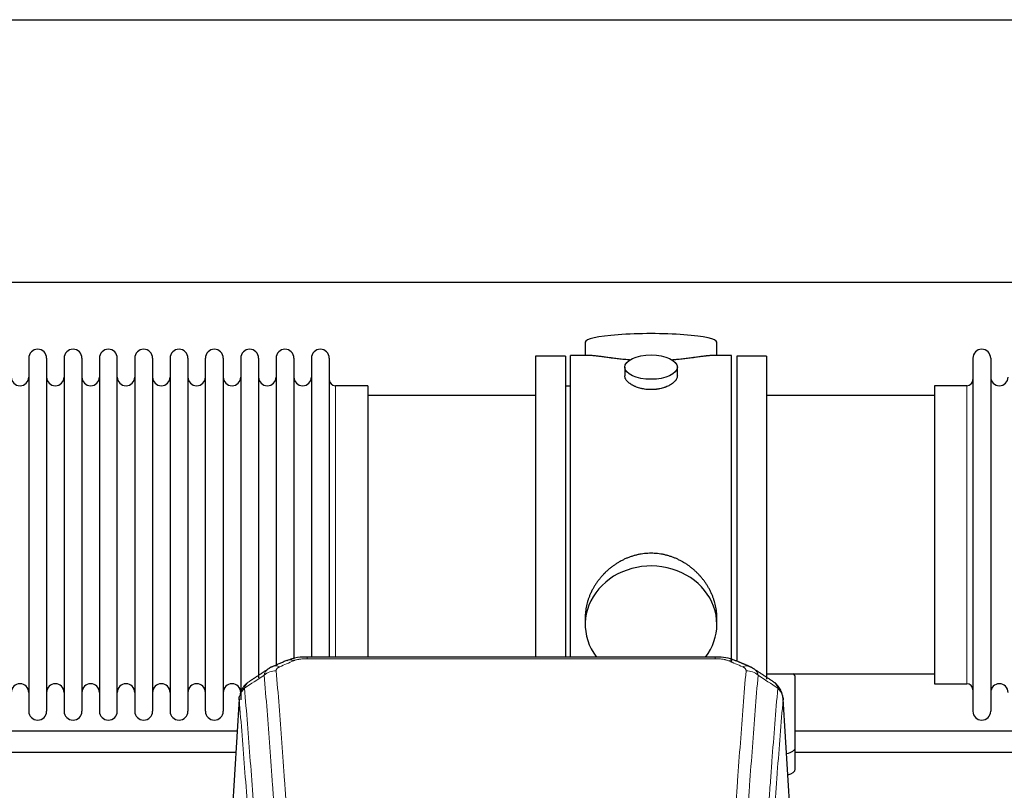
# Model space of a CAD drawing. Header units: inches. Extents: x 0 to 23760, y -13 to 16800.
# Tile 223 of 247: x 17341 to 17904, y 14773 to 15214. Entities that reach past the tile are written whole.
import ezdxf

# ---------------------------------------------------------------- set-up
doc = ezdxf.new("R2010")
doc.units = ezdxf.units.IN
doc.layers.add('254', color=7, linetype='Continuous', true_color=0xffffff)

msp = doc.modelspace()

# ---------------------------------------------------------------- linework, layer by layer
at = {"layer": '254', "color": 2, "linetype": 'Continuous', "lineweight": 25}
for p, q in [((15522.997, 15213.845), (20002.487, 15213.845)), ((15522.997, 15063.845), (20002.487, 15063.845)), ((17664.857, 15029.502), (17664.857, 15021.882)), ((17740.136, 15021.882), (17740.136, 15029.502)), ((17636.497, 15021.452), (17636.497, 14919.452)), ((17653.497, 15021.452), (17636.497, 15021.452)), ((17653.497, 15021.452), (17653.497, 14919.452)), ((17656.497, 14919.452), (17656.497, 15021.882)), ((17667.843, 15021.882), (17656.497, 15021.882)), ((17748.497, 15021.882), (17737.2, 15021.882)), ((17748.497, 14919.452), (17748.497, 15021.882)), ((17751.497, 15021.452), (17751.497, 14847.682)), ((17768.497, 15021.452), (17751.497, 15021.452)), ((17768.497, 15021.452), (17768.497, 14836.873)), ((17346.697, 15020.352), (17346.697, 14818.552)), ((17356.897, 15020.352), (17356.897, 14818.552)), ((17366.897, 15020.352), (17366.897, 14818.552)), ((17377.097, 15020.352), (17377.097, 14818.552)), ((17387.097, 15020.352), (17387.097, 14818.552)), ((17397.297, 14818.552), (17397.297, 15020.352)), ((17407.297, 15020.352), (17407.297, 14818.552)), ((17417.497, 15020.352), (17417.497, 14818.552)), ((17427.497, 15020.352), (17427.497, 14966.042)), ((17437.697, 15020.352), (17437.697, 14966.042)), ((17447.697, 14966.042), (17447.697, 15020.352)), ((17457.897, 15020.352), (17457.897, 14966.042)), ((17467.897, 15020.352), (17467.897, 14966.042)), ((17478.097, 15020.352), (17478.097, 14966.042)), ((17488.097, 15020.352), (17488.097, 14966.042)), ((17498.297, 15020.352), (17498.297, 14966.042)), ((17508.297, 15020.352), (17508.297, 14966.042)), ((17518.497, 15020.352), (17518.497, 14966.042)), ((17687.449, 15015.249), (17687.449, 15010.284)), ((17717.544, 15010.307), (17717.544, 15015.249)), ((17886.497, 15020.352), (17886.497, 14818.552)), ((17896.697, 15020.352), (17896.697, 14818.552)), ((17540.497, 15004.602), (17521.997, 15004.602)), ((17540.497, 15004.602), (17540.497, 14958.77)), ((17656.497, 15004.452), (17653.497, 15004.452)), ((17864.497, 15004.602), (17864.497, 14834.302)), ((17882.997, 15004.602), (17864.497, 15004.602)), ((17636.497, 14998.952), (17540.497, 14998.952)), ((17864.497, 14998.952), (17768.497, 14998.952)), ((17427.497, 14966.042), (17427.497, 14818.552)), ((17437.697, 14966.042), (17437.697, 14818.552)), ((17447.697, 14818.552), (17447.697, 14966.042)), ((17457.897, 14966.042), (17457.897, 14818.552)), ((17467.897, 14966.042), (17467.897, 14825.044)), ((17478.097, 14966.042), (17478.097, 14837.734)), ((17488.097, 14966.042), (17488.097, 14844.796)), ((17498.297, 14966.042), (17498.297, 14848.265)), ((17508.297, 14966.042), (17508.297, 14849.533)), ((17518.497, 14966.042), (17518.497, 14849.533)), ((17540.497, 14958.77), (17540.497, 14849.532)), ((17636.497, 14919.452), (17636.497, 14849.533)), ((17653.497, 14919.452), (17653.497, 14849.533)), ((17656.497, 14849.532), (17656.497, 14919.452)), ((17748.497, 14846.428), (17748.497, 14919.452)), ((17664.857, 14872.223), (17664.857, 14868.198)), ((17740.136, 14868.198), (17740.136, 14872.221)), ((17739.083, 14849.537), (17505.91, 14849.537)), ((17768.497, 14839.952), (17864.497, 14839.952)), ((17784.997, 14797.852), (17784.997, 14837.926)), ((17864.497, 14834.302), (17882.997, 14834.302)), ((17466.979, 14825.74), (17461.728, 14739.104)), ((17783.265, 14739.104), (17778.014, 14825.741)), ((17784.997, 14785.434), (17784.997, 14797.852))]:
    msp.add_line(p, q, dxfattribs=at)
at = {"layer": '254', "color": 110, "linetype": 'Continuous', "lineweight": 13}
for p, q in [((17521.997, 15004.602), (17521.997, 14958.77)), ((17882.997, 15004.602), (17882.997, 14834.302)), ((17521.997, 14958.77), (17521.997, 14849.532)), ((17505.91, 14849.537), (17505.91, 14848.584)), ((17739.083, 14848.584), (17505.91, 14848.584)), ((17739.083, 14849.535), (17739.083, 14848.584)), ((17466.981, 14825.118), (17461.733, 14738.529)), ((17783.26, 14738.529), (17778.013, 14825.118))]:
    msp.add_line(p, q, dxfattribs=at)
at = {"layer": '254', "color": 2, "linetype": 'Continuous', "lineweight": 25}
for centre, radius, start, end in [((17351.797, 15020.352), 5.1, 0, 180), ((17371.997, 15020.352), 5.1, 0, 180), ((17392.197, 15020.352), 5.1, 0, 180), ((17412.397, 15020.352), 5.1, 0, 180), ((17432.597, 15020.352), 5.1, 0, 180), ((17452.797, 15020.352), 5.1, 0, 180), ((17472.997, 15020.352), 5.1, 0, 180), ((17493.197, 15020.352), 5.1, 0, 180), ((17513.397, 15020.352), 5.1, 0, 180), ((17891.597, 15020.352), 5.1, 0, 180), ((17341.697, 15009.602), 5, 180, 0), ((17361.897, 15009.602), 5, 180, 0), ((17382.097, 15009.602), 5, 180, 0), ((17402.297, 15009.602), 5, 180, 0), ((17422.497, 15009.602), 5, 180, 0), ((17442.697, 15009.602), 5, 180, 0), ((17462.897, 15009.602), 5, 180, 0), ((17483.097, 15009.602), 5, 180, 0), ((17503.297, 15009.602), 5, 180, 0), ((17901.697, 15009.602), 5, 180, 0), ((17521.997, 15008.102), 3.5, 180, 270), ((17882.997, 15008.102), 3.5, 270, 0), ((17341.697, 14829.302), 5, 0, 180), ((17361.897, 14829.302), 5, 0, 180), ((17382.097, 14829.302), 5, 0, 180), ((17402.297, 14829.302), 5, 0, 180), ((17422.497, 14829.302), 5, 0, 180), ((17442.697, 14829.302), 5, 0, 180), ((17462.897, 14829.302), 5, 0, 180), ((17882.997, 14830.802), 3.5, 0, 90), ((17901.697, 14829.302), 5, 0, 180), ((17351.797, 14818.552), 5.1, 180, 0), ((17371.997, 14818.552), 5.1, 180, 0), ((17392.197, 14818.552), 5.1, 180, 0), ((17412.397, 14818.552), 5.1, 180, 0), ((17432.597, 14818.552), 5.1, 180, 0), ((17452.797, 14818.552), 5.1, 180, 0), ((17891.597, 14818.552), 5.1, 180, 0)]:
    msp.add_arc(centre, radius, start, end, dxfattribs=at)
for centre, major_axis, ratio, start_param, end_param in [((17702.497, 15029.502), (37.64, 0), 0.1305262, 0, 3.1415927), ((17702.497, 14868.198), (37.64, 0), 0.8870108, 0, 3.7346664), ((17702.497, 14868.198), (37.64, 0), 0.8870108, 5.6900133, 6.2831853), ((17498.152, 14838.374), (3.953, -9.186), 0.6419268, 2.5510147, 3.1418997), ((17776.997, 14837.926), (-8, 0), 0.4617486, 3.1415927, 3.722063), ((17776.997, 14797.852), (-8, 0), 0.4617486, 1.9439586, 3.1415927), ((17776.997, 14785.434), (-8, 0), 0.4617486, 2.0459273, 3.1415927)]:
    msp.add_ellipse(centre, major_axis=major_axis, ratio=ratio, start_param=start_param, end_param=end_param, dxfattribs=at)
msp.add_ellipse((17702.497, 15015.249), major_axis=(15.048, 0), ratio=0.4617486, dxfattribs=at)
at = {"layer": '254', "color": 110, "linetype": 'Continuous', "lineweight": 13}
for centre, major_axis, ratio, start_param, end_param in [((17746.841, 14838.374), (-3.953, -9.186), 0.6419268, 3.1410059, 3.7321706), ((17488.171, 14832.724), (-9.964, -0.842), 0.9013977, 4.6363308, 5.3961502), ((17490.143, 14834.917), (3.975, -9.176), 0.6408251, 2.5472213, 3.141301), ((17754.85, 14834.917), (3.975, 9.176), 0.6408251, 0.0010737, 0.5943713), ((17756.822, 14832.724), (-9.964, 0.842), 0.9013977, 4.0286278, 4.7884472)]:
    msp.add_ellipse(centre, major_axis=major_axis, ratio=ratio, start_param=start_param, end_param=end_param, dxfattribs=at)
at = {"layer": '254', "color": 2, "linetype": 'Continuous', "lineweight": 25}
for points, knots in [([(17690.624, 15019.293), (17690.622, 15019.294), (17690.62, 15019.294), (17690.544, 15019.3), (17690.47, 15019.306), (17690.322, 15019.318), (17690.102, 15019.336), (17689.296, 15019.403), (17688.001, 15019.519), (17686.319, 15019.686), (17684.682, 15019.864), (17683.088, 15020.049), (17681.539, 15020.239), (17680.535, 15020.368), (17679.917, 15020.448), (17679.794, 15020.464), (17679.549, 15020.497), (17679.184, 15020.545), (17678.825, 15020.593), (17678.115, 15020.688), (17677.191, 15020.813), (17675.87, 15020.993), (17674.612, 15021.164), (17673.418, 15021.323), (17672.664, 15021.42), (17672.115, 15021.488), (17671.844, 15021.521), (17671.58, 15021.552), (17671.405, 15021.573), (17671.318, 15021.583), (17670.888, 15021.632), (17670.229, 15021.704), (17669.32, 15021.788), (17668.492, 15021.847), (17667.855, 15021.876), (17667.5, 15021.881), (17667.377, 15021.882)], [0, 0, 0, 0, 0.0002215, 0.0002215, 0.0071429, 0.0071429, 0.0140642, 0.027907, 0.083278, 0.1386489, 0.1940199, 0.2493909, 0.3047619, 0.3601329, 0.3601329, 0.3739756, 0.3739756, 0.3878184, 0.4155039, 0.4155039, 0.4708749, 0.5262458, 0.5816168, 0.6369878, 0.6923588, 0.6923588, 0.7200443, 0.733887, 0.733887, 0.7477298, 0.7477298, 0.8031008, 0.8584718, 0.9138427, 0.9692137, 1, 1, 1, 1]), ([(17737.621, 15021.882), (17737.497, 15021.881), (17737.14, 15021.876), (17736.499, 15021.847), (17735.666, 15021.787), (17735.056, 15021.731), (17734.657, 15021.69), (17734.576, 15021.682), (17734.413, 15021.665), (17734.167, 15021.639), (17733.915, 15021.61), (17733.401, 15021.551), (17732.693, 15021.466), (17731.565, 15021.322), (17730.371, 15021.163), (17729.109, 15020.991), (17728.224, 15020.87), (17727.542, 15020.778), (17727.197, 15020.731), (17726.845, 15020.683), (17726.61, 15020.652), (17726.491, 15020.636), (17725.897, 15020.556), (17724.929, 15020.428), (17723.432, 15020.236), (17721.888, 15020.047), (17720.297, 15019.862), (17718.659, 15019.685), (17717.535, 15019.573), (17716.679, 15019.492), (17716.248, 15019.453), (17715.813, 15019.414), (17715.594, 15019.395), (17715.521, 15019.389), (17715.375, 15019.376), (17715.088, 15019.352), (17714.8, 15019.328), (17714.585, 15019.311)], [0, 0, 0, 0, 0.0313476, 0.0871263, 0.142905, 0.1986836, 0.1986836, 0.2126283, 0.2126283, 0.226573, 0.2544623, 0.2544623, 0.310241, 0.3660196, 0.4217983, 0.477577, 0.5333556, 0.5333556, 0.561245, 0.5751896, 0.5751896, 0.5891343, 0.5891343, 0.644913, 0.7006917, 0.7564703, 0.812249, 0.8680277, 0.9238063, 0.9238063, 0.9516957, 0.9656403, 0.9656403, 0.9726127, 0.9726127, 0.979585, 1, 1, 1, 1]), ([(17702.497, 15002.374), (17701.999, 15002.374), (17701.505, 15002.389), (17700.526, 15002.446), (17700.041, 15002.489), (17699.079, 15002.602), (17698.601, 15002.673), (17698.01, 15002.778), (17697.833, 15002.811), (17697.657, 15002.846), (17697.539, 15002.87), (17697.481, 15002.882), (17697.189, 15002.943), (17696.958, 15002.995), (17696.275, 15003.16), (17695.831, 15003.283), (17694.967, 15003.55), (17694.547, 15003.694), (17693.934, 15003.928), (17693.733, 15004.009), (17693.435, 15004.134), (17693.336, 15004.176), (17693.19, 15004.241), (17693.141, 15004.263), (17693.044, 15004.306), (17692.611, 15004.504), (17692.202, 15004.712), (17691.509, 15005.097), (17691.18, 15005.296), (17690.558, 15005.708), (17690.265, 15005.922), (17689.921, 15006.196), (17689.853, 15006.252), (17689.72, 15006.363), (17689.655, 15006.419), (17689.464, 15006.587), (17689.343, 15006.7), (17688.995, 15007.041), (17688.785, 15007.27), (17688.41, 15007.733), (17688.244, 15007.967), (17688.029, 15008.32), (17687.963, 15008.439), (17687.887, 15008.587), (17687.872, 15008.617), (17687.844, 15008.676), (17687.83, 15008.706), (17687.789, 15008.795), (17687.763, 15008.854), (17687.642, 15009.15), (17687.57, 15009.384), (17687.473, 15009.848), (17687.449, 15010.078), (17687.449, 15010.308), (17687.449, 15010.311), (17687.449, 15010.314)], [0, 0, 0, 0, 0.0624454, 0.0624454, 0.1248907, 0.1248907, 0.1873361, 0.1873361, 0.2029474, 0.2107531, 0.2107531, 0.2185588, 0.2185588, 0.2497814, 0.2497814, 0.3122268, 0.3122268, 0.3746722, 0.3746722, 0.4058948, 0.4058948, 0.4215062, 0.4215062, 0.4293119, 0.4293119, 0.4371175, 0.4995629, 0.4995629, 0.5620082, 0.5620082, 0.6244536, 0.6244536, 0.6400649, 0.6400649, 0.6556763, 0.6556763, 0.686899, 0.686899, 0.7493443, 0.7493443, 0.8117897, 0.8117897, 0.8430124, 0.8430124, 0.850818, 0.850818, 0.8586237, 0.8586237, 0.874235, 0.874235, 0.9366804, 0.9366804, 0.9991258, 0.9991258, 1, 1, 1, 1]), ([(17717.544, 15010.31), (17717.545, 15010.082), (17717.52, 15009.853), (17717.425, 15009.39), (17717.353, 15009.156), (17717.162, 15008.687), (17717.043, 15008.452), (17716.864, 15008.156), (17716.827, 15008.097), (17716.769, 15008.008), (17716.749, 15007.978), (17716.709, 15007.919), (17716.606, 15007.771), (17716.495, 15007.624), (17716.212, 15007.275), (17716.003, 15007.045), (17715.541, 15006.593), (17715.29, 15006.37), (17714.88, 15006.043), (17714.739, 15005.934), (17714.518, 15005.773), (17714.443, 15005.72), (17714.29, 15005.614), (17714.213, 15005.561), (17713.821, 15005.301), (17713.491, 15005.1), (17712.799, 15004.716), (17712.437, 15004.532), (17711.68, 15004.181), (17711.285, 15004.015), (17710.823, 15003.838), (17710.771, 15003.818), (17710.667, 15003.78), (17710.615, 15003.76), (17710.458, 15003.703), (17710.142, 15003.591), (17709.82, 15003.486), (17709.17, 15003.285), (17708.728, 15003.163), (17707.823, 15002.944), (17707.361, 15002.846), (17706.654, 15002.719), (17706.416, 15002.68), (17706.055, 15002.627), (17705.933, 15002.609), (17705.691, 15002.577), (17705.57, 15002.562), (17704.962, 15002.49), (17704.473, 15002.447), (17703.489, 15002.389), (17702.994, 15002.374), (17702.497, 15002.374)], [0, 0, 0, 0, 0.0621483, 0.0621483, 0.1246718, 0.1246718, 0.1871952, 0.1871952, 0.2028261, 0.2028261, 0.2106415, 0.2106415, 0.2184569, 0.2497186, 0.2497186, 0.3122421, 0.3122421, 0.3747655, 0.3747655, 0.4060273, 0.4060273, 0.4216581, 0.4216581, 0.437289, 0.437289, 0.4998124, 0.4998124, 0.5623359, 0.5623359, 0.6248593, 0.6248593, 0.6326748, 0.6326748, 0.6404902, 0.6404902, 0.656121, 0.6873828, 0.6873828, 0.7499062, 0.7499062, 0.8124297, 0.8124297, 0.8436914, 0.8436914, 0.8593222, 0.8593222, 0.8749531, 0.8749531, 0.9374766, 0.9374766, 1, 1, 1, 1]), ([(17740.136, 14872.186), (17740.136, 14872.718), (17740.121, 14873.255), (17740.076, 14874.073), (17740.052, 14874.423), (17740.022, 14874.775), (17740.01, 14874.915), (17740.003, 14874.986), (17739.983, 14875.197), (17739.91, 14875.901), (17739.737, 14877.164), (17739.417, 14878.841), (17739.008, 14880.511), (17738.512, 14882.173), (17737.929, 14883.826), (17737.481, 14884.922), (17737.182, 14885.605), (17737.121, 14885.742), (17736.998, 14886.014), (17736.812, 14886.422), (17736.617, 14886.826), (17736.22, 14887.629), (17735.664, 14888.688), (17734.755, 14890.239), (17733.773, 14891.754), (17732.716, 14893.231), (17731.962, 14894.191), (17731.377, 14894.9), (17731.179, 14895.135), (17730.877, 14895.485), (17730.775, 14895.601), (17730.571, 14895.833), (17730.058, 14896.407), (17729.107, 14897.413), (17727.782, 14898.691), (17726.401, 14899.908), (17724.964, 14901.062), (17723.469, 14902.152), (17722.434, 14902.836), (17721.642, 14903.331), (17721.376, 14903.493), (17721.04, 14903.693), (17720.973, 14903.732), (17720.838, 14903.811), (17720.635, 14903.929), (17719.89, 14904.353), (17718.655, 14905.007), (17716.975, 14905.794), (17715.262, 14906.496), (17713.516, 14907.111), (17711.736, 14907.64), (17710.527, 14907.932), (17709.611, 14908.128), (17709.304, 14908.19), (17708.919, 14908.262), (17708.842, 14908.276), (17708.687, 14908.304), (17708.456, 14908.344), (17707.607, 14908.486), (17706.217, 14908.67), (17704.364, 14908.818), (17702.51, 14908.867), (17700.656, 14908.819), (17698.801, 14908.673), (17697.564, 14908.51), (17696.791, 14908.387), (17696.636, 14908.361), (17696.327, 14908.308), (17695.864, 14908.225), (17695.405, 14908.133), (17694.49, 14907.937), (17693.28, 14907.646), (17691.498, 14907.118), (17689.747, 14906.502), (17688.027, 14905.797), (17686.9, 14905.27), (17686.063, 14904.853), (17685.786, 14904.71), (17685.44, 14904.527), (17685.302, 14904.453), (17685.027, 14904.304), (17684.276, 14903.889), (17683.074, 14903.175), (17681.526, 14902.153), (17680.032, 14901.064), (17678.593, 14899.909), (17677.206, 14898.687), (17676.318, 14897.829), (17675.828, 14897.334), (17675.774, 14897.279), (17675.666, 14897.168), (17675.612, 14897.113), (17675.45, 14896.946), (17675.13, 14896.611), (17674.817, 14896.271), (17674.2, 14895.587), (17673.401, 14894.661), (17672.276, 14893.229), (17671.222, 14891.756), (17670.24, 14890.243), (17669.33, 14888.689), (17668.772, 14887.626), (17668.439, 14886.954), (17668.373, 14886.819), (17668.243, 14886.548), (17668.051, 14886.142), (17667.868, 14885.735), (17667.511, 14884.92), (17667.066, 14883.829), (17666.484, 14882.182), (17665.988, 14880.524), (17665.58, 14878.857), (17665.259, 14877.18), (17665.104, 14876.056), (17665.026, 14875.351), (17665.012, 14875.21), (17664.985, 14874.929), (17664.947, 14874.507), (17664.918, 14874.088), (17664.873, 14873.263), (17664.857, 14872.72), (17664.857, 14872.181)], [0, 0, 0, 0, 0.0151373, 0.0151373, 0.0229562, 0.0249109, 0.0249109, 0.0268656, 0.0268656, 0.030775, 0.0464127, 0.0620504, 0.0776881, 0.0933258, 0.1089635, 0.1246012, 0.1246012, 0.1285107, 0.1285107, 0.1324201, 0.1402389, 0.1402389, 0.1558766, 0.1715144, 0.1871521, 0.2027898, 0.2184275, 0.2184275, 0.2262463, 0.2262463, 0.2301558, 0.2301558, 0.2340652, 0.2497029, 0.2653406, 0.2809783, 0.296616, 0.3122537, 0.3278914, 0.3278914, 0.3357103, 0.3357103, 0.337665, 0.337665, 0.3396197, 0.3435291, 0.3591668, 0.3748045, 0.3904422, 0.4060799, 0.4217176, 0.4373554, 0.4373554, 0.4451742, 0.4451742, 0.4471289, 0.4471289, 0.4490836, 0.4529931, 0.4686308, 0.4842685, 0.4999062, 0.5155439, 0.5311816, 0.5468193, 0.5468193, 0.5507287, 0.5507287, 0.5546381, 0.562457, 0.562457, 0.5780947, 0.5937324, 0.6093701, 0.6250078, 0.6406455, 0.6406455, 0.6484644, 0.6484644, 0.6504191, 0.6523738, 0.6562832, 0.6719209, 0.6875586, 0.7031963, 0.7188341, 0.7344718, 0.7501095, 0.7501095, 0.7520642, 0.7520642, 0.7540189, 0.7540189, 0.7579283, 0.7657472, 0.7657472, 0.7813849, 0.7970226, 0.8126603, 0.828298, 0.8439357, 0.8595734, 0.8595734, 0.8634828, 0.8634828, 0.8673923, 0.8752111, 0.8752111, 0.8908488, 0.9064865, 0.9221242, 0.9377619, 0.9533996, 0.9690373, 0.9690373, 0.9729468, 0.9729468, 0.9768562, 0.984675, 0.984675, 1, 1, 1, 1]), ([(17507.21, 14849.52), (17505.983, 14849.561), (17502.602, 14849.483), (17498.065, 14849.094), (17495.236, 14847.83), (17494.321, 14847.333)], [0, 0, 0, 0, 0.269411, 0.7558927, 1, 1, 1, 1]), ([(17750.737, 14847.445), (17750.215, 14847.722), (17748.103, 14848.71), (17744.133, 14849.354), (17740.715, 14849.495), (17739.08, 14849.417)], [0, 0, 0, 0, 0.1537805, 0.6080136, 1, 1, 1, 1]), ([(17777.931, 14826.401), (17777.819, 14827.351), (17777.376, 14829.19), (17776.083, 14831.806), (17774.402, 14833.903), (17773.111, 14834.946), (17772.49, 14835.366)], [0, 0, 0, 0, 0.2790385, 0.5536712, 0.8024065, 1, 1, 1, 1]), ([(17471.922, 14834.928), (17471.402, 14834.555), (17470.344, 14833.646), (17468.981, 14831.863), (17467.927, 14829.708), (17467.511, 14828.182), (17467.376, 14827.409)], [0, 0, 0, 0, 0.2123708, 0.4683651, 0.7393635, 1, 1, 1, 1]), ([(17466.981, 14825.118), (17466.98, 14825.13), (17466.979, 14825.153), (17466.977, 14825.188), (17466.975, 14825.224), (17466.974, 14825.259), (17466.973, 14825.294), (17466.972, 14825.329), (17466.971, 14825.363), (17466.97, 14825.398), (17466.97, 14825.433), (17466.97, 14825.468), (17466.971, 14825.503), (17466.971, 14825.537), (17466.972, 14825.572), (17466.973, 14825.606), (17466.974, 14825.641), (17466.975, 14825.675), (17466.977, 14825.709), (17466.979, 14825.744), (17466.981, 14825.778), (17466.984, 14825.812), (17466.986, 14825.846), (17466.989, 14825.88), (17466.992, 14825.914), (17466.995, 14825.948), (17466.999, 14825.982), (17467.003, 14826.016), (17467.007, 14826.05), (17467.011, 14826.083), (17467.015, 14826.117), (17467.02, 14826.15), (17467.025, 14826.184), (17467.03, 14826.217), (17467.035, 14826.251), (17467.041, 14826.284), (17467.047, 14826.317), (17467.053, 14826.35), (17467.059, 14826.383), (17467.066, 14826.416), (17467.072, 14826.449), (17467.079, 14826.482), (17467.086, 14826.515), (17467.094, 14826.548), (17467.101, 14826.581), (17467.109, 14826.613), (17467.117, 14826.646), (17467.125, 14826.678), (17467.134, 14826.711), (17467.143, 14826.743), (17467.152, 14826.775), (17467.161, 14826.808), (17467.17, 14826.84), (17467.18, 14826.872), (17467.189, 14826.904), (17467.199, 14826.936), (17467.21, 14826.968), (17467.22, 14827), (17467.231, 14827.031), (17467.242, 14827.063), (17467.253, 14827.094), (17467.264, 14827.126), (17467.276, 14827.157), (17467.287, 14827.189), (17467.297, 14827.215), (17467.303, 14827.231), (17467.305, 14827.236)], [0, 0, 0, 0, 0.0160287, 0.0320483, 0.0480589, 0.0640604, 0.080053, 0.0960364, 0.1120109, 0.1279763, 0.1439327, 0.1598801, 0.1758184, 0.1917478, 0.2076681, 0.2235794, 0.2394817, 0.255375, 0.2712593, 0.2871346, 0.3030009, 0.3188582, 0.3347065, 0.3505458, 0.3663762, 0.3821975, 0.3980099, 0.4138133, 0.4296077, 0.4453931, 0.4611696, 0.4769371, 0.4926957, 0.5084453, 0.5241859, 0.5399176, 0.5556403, 0.5713541, 0.5870589, 0.6027548, 0.6184418, 0.6341198, 0.6497889, 0.6654491, 0.6811003, 0.6967426, 0.712376, 0.7280004, 0.743616, 0.7592226, 0.7748203, 0.7904091, 0.8059891, 0.8215601, 0.8371222, 0.8526754, 0.8682197, 0.8837552, 0.8992817, 0.9147994, 0.9303082, 0.9458081, 0.9612991, 0.9767813, 0.9922546, 1, 1, 1, 1]), ([(17777.929, 14826.408), (17777.94, 14826.351), (17777.996, 14826.043), (17778.023, 14825.706), (17778.023, 14825.401), (17778.022, 14825.33), (17778.02, 14825.26), (17778.017, 14825.189), (17778.014, 14825.142), (17778.013, 14825.118)], [0, 0, 0, 0, 0.135601, 0.730798, 0.7844814, 0.8382432, 0.8920836, 0.9460025, 1, 1, 1, 1]), ([(17225.017, 14795.163), (17249.777, 14795.163), (17329.817, 14795.163), (17409.857, 14795.163), (17465.137, 14795.163)], [0, 0, 0, 0, 0.3093426, 1, 1, 1, 1])]:
    msp.add_open_spline(points, degree=3, knots=knots, dxfattribs=at)
for points, degree in [([(17494.199, 14847.557), (17486.169, 14844.088)], 1), ([(17758.825, 14844.092), (17754.809, 14845.835), (17750.795, 14847.553)], 2), ([(17483.778, 14842.814), (17478.149, 14839.093), (17472.527, 14835.382)], 2), ([(17486.199, 14844.021), (17484.837, 14843.718), (17483.848, 14842.787)], 2), ([(17761.138, 14842.751), (17760.106, 14843.653), (17758.783, 14844.011)], 2), ([(17772.467, 14835.382), (17766.852, 14839.088), (17761.23, 14842.805)], 2), ([(17465.857, 14807.163), (17385.577, 14807.163), (17305.297, 14807.163), (17225.017, 14807.163)], 3), ([(18025.858, 14807.163), (17945.578, 14807.163), (17865.299, 14807.163), (17785.019, 14807.163)], 3), ([(17785.019, 14795.163), (17865.059, 14795.163), (17945.098, 14795.163), (18025.138, 14795.163)], 3)]:
    msp.add_open_spline(points, degree=degree, dxfattribs=at)
at = {"layer": '254', "color": 110, "linetype": 'Continuous', "lineweight": 13}
for points in [[(17498.152, 14847.417), (17495.483, 14846.264), (17492.813, 14845.107), (17490.143, 14843.946)], [(17754.85, 14843.946), (17752.18, 14845.107), (17749.511, 14846.264), (17746.841, 14847.417)], [(17481.288, 14839.155), (17477.536, 14836.678), (17473.785, 14834.205), (17470.036, 14831.734)], [(17774.957, 14831.734), (17771.208, 14834.205), (17767.458, 14836.678), (17763.705, 14839.155)]]:
    msp.add_open_spline(points, degree=3, dxfattribs=at)
for points, knots in [([(17498.152, 14847.417), (17498.277, 14847.471), (17498.407, 14847.523), (17498.609, 14847.599), (17498.677, 14847.623), (17498.815, 14847.671), (17498.884, 14847.695), (17499.237, 14847.809), (17499.531, 14847.892), (17500.141, 14848.042), (17500.457, 14848.109), (17500.865, 14848.185), (17500.947, 14848.199), (17501.112, 14848.228), (17501.194, 14848.241), (17501.442, 14848.281), (17501.609, 14848.305), (17502.11, 14848.374), (17502.447, 14848.412), (17503.127, 14848.477), (17503.469, 14848.503), (17504.159, 14848.544), (17504.506, 14848.559), (17505.205, 14848.579), (17505.557, 14848.584), (17505.91, 14848.584)], [0, 0, 0, 0, 0.0625, 0.0625, 0.09375, 0.09375, 0.125, 0.125, 0.25, 0.25, 0.375, 0.375, 0.40625, 0.40625, 0.4375, 0.4375, 0.5, 0.5, 0.625, 0.625, 0.75, 0.75, 0.875, 0.875, 1, 1, 1, 1]), ([(17739.083, 14848.584), (17739.437, 14848.584), (17739.79, 14848.579), (17740.231, 14848.567), (17740.319, 14848.564), (17740.495, 14848.557), (17740.583, 14848.554), (17740.847, 14848.542), (17741.021, 14848.533), (17741.544, 14848.502), (17741.888, 14848.475), (17742.571, 14848.409), (17742.909, 14848.37), (17743.576, 14848.279), (17743.906, 14848.226), (17744.272, 14848.158), (17744.312, 14848.15), (17744.393, 14848.135), (17744.513, 14848.111), (17744.791, 14848.053), (17745.023, 14848), (17745.477, 14847.888), (17745.769, 14847.805), (17746.325, 14847.624), (17746.591, 14847.525), (17746.841, 14847.417)], [0, 0, 0, 0, 0.125, 0.125, 0.15625, 0.15625, 0.1875, 0.1875, 0.25, 0.25, 0.375, 0.375, 0.5, 0.5, 0.625, 0.625, 0.640625, 0.640625, 0.65625, 0.6875, 0.75, 0.75, 0.875, 0.875, 1, 1, 1, 1]), ([(17481.288, 14839.155), (17481.324, 14839.399), (17481.378, 14839.638), (17481.466, 14839.928), (17481.484, 14839.986), (17481.524, 14840.101), (17481.545, 14840.158), (17481.611, 14840.328), (17481.658, 14840.439), (17481.815, 14840.767), (17482.057, 14841.189), (17482.364, 14841.581), (17482.62, 14841.863), (17482.732, 14841.978), (17482.851, 14842.091), (17482.899, 14842.135), (17482.923, 14842.157), (17482.996, 14842.224), (17483.046, 14842.267), (17483.3, 14842.482), (17483.519, 14842.643), (17483.76, 14842.802), (17483.769, 14842.808), (17483.778, 14842.813)], [0, 0, 0, 0, 0.1656246, 0.1656246, 0.2070308, 0.2070308, 0.2484369, 0.2484369, 0.3312492, 0.3312492, 0.4968738, 0.6624984, 0.6624984, 0.7453108, 0.7660138, 0.7660138, 0.7867169, 0.7867169, 0.8281231, 0.8281231, 0.9937477, 0.9937477, 1, 1, 1, 1]), ([(17488.171, 14841.744), (17488.163, 14841.846), (17488.165, 14841.948), (17488.182, 14842.075), (17488.186, 14842.101), (17488.196, 14842.152), (17488.202, 14842.177), (17488.221, 14842.253), (17488.236, 14842.303), (17488.291, 14842.454), (17488.34, 14842.552), (17488.46, 14842.747), (17488.532, 14842.842), (17488.658, 14842.984), (17488.704, 14843.031), (17488.776, 14843.1), (17488.801, 14843.123), (17488.852, 14843.169), (17488.878, 14843.192), (17489.013, 14843.305), (17489.131, 14843.392), (17489.387, 14843.56), (17489.525, 14843.642), (17489.82, 14843.798), (17489.977, 14843.873), (17490.143, 14843.946)], [0, 0, 0, 0, 0.125, 0.125, 0.15625, 0.15625, 0.1875, 0.1875, 0.25, 0.25, 0.375, 0.375, 0.5, 0.5, 0.5625, 0.5625, 0.59375, 0.59375, 0.625, 0.625, 0.75, 0.75, 0.875, 0.875, 1, 1, 1, 1]), ([(17488.171, 14841.744), (17488.729, 14835.124), (17489.829, 14821.634), (17491.437, 14800.649), (17492.479, 14786.16), (17493.25, 14775.106), (17493.632, 14769.532), (17494.011, 14763.887), (17494.262, 14760.109), (17494.387, 14758.211), (17495.011, 14748.687), (17495.502, 14740.945), (17496.227, 14729.15), (17496.467, 14725.189), (17496.943, 14717.206), (17497.179, 14713.185), (17497.881, 14701.032), (17498.802, 14684.59), (17499.692, 14667.671), (17500.13, 14659.092)], [0, 0, 0, 0, 0.125, 0.25, 0.375, 0.375, 0.4375, 0.46875, 0.46875, 0.5, 0.5, 0.625, 0.625, 0.6875, 0.6875, 0.75, 0.75, 0.875, 1, 1, 1, 1]), ([(17744.864, 14659.092), (17745.301, 14667.671), (17746.192, 14684.59), (17747.112, 14701.032), (17747.814, 14713.185), (17748.05, 14717.206), (17748.526, 14725.189), (17748.766, 14729.15), (17749.491, 14740.945), (17749.982, 14748.687), (17750.606, 14758.211), (17750.731, 14760.109), (17750.983, 14763.887), (17751.361, 14769.532), (17751.743, 14775.106), (17752.514, 14786.16), (17753.556, 14800.649), (17755.164, 14821.634), (17756.265, 14835.124), (17756.822, 14841.744)], [0, 0, 0, 0, 0.125, 0.25, 0.25, 0.3125, 0.3125, 0.375, 0.375, 0.5, 0.5, 0.53125, 0.53125, 0.5625, 0.625, 0.625, 0.75, 0.875, 1, 1, 1, 1]), ([(17754.85, 14843.946), (17755.016, 14843.873), (17755.174, 14843.798), (17755.36, 14843.699), (17755.397, 14843.679), (17755.469, 14843.638), (17755.505, 14843.618), (17755.609, 14843.556), (17755.676, 14843.515), (17755.869, 14843.388), (17756.103, 14843.214), (17756.294, 14843.03), (17756.42, 14842.889), (17756.459, 14842.841), (17756.513, 14842.768), (17756.531, 14842.744), (17756.564, 14842.695), (17756.58, 14842.67), (17756.656, 14842.548), (17756.704, 14842.449), (17756.777, 14842.249), (17756.801, 14842.149), (17756.828, 14841.947), (17756.831, 14841.846), (17756.822, 14841.744)], [0, 0, 0, 0, 0.125, 0.125, 0.15625, 0.15625, 0.1875, 0.1875, 0.25, 0.25, 0.375, 0.5, 0.5, 0.5625, 0.5625, 0.59375, 0.59375, 0.625, 0.625, 0.75, 0.75, 0.875, 0.875, 1, 1, 1, 1]), ([(17761.22, 14842.811), (17761.229, 14842.804), (17761.239, 14842.798), (17761.481, 14842.639), (17761.916, 14842.315), (17762.289, 14841.956), (17762.545, 14841.674), (17762.626, 14841.577), (17762.742, 14841.43), (17762.78, 14841.38), (17762.853, 14841.279), (17762.889, 14841.228), (17763.061, 14840.972), (17763.182, 14840.761), (17763.389, 14840.324), (17763.563, 14839.875), (17763.669, 14839.399), (17763.705, 14839.155)], [0, 0, 0, 0, 0.0068075, 0.0068075, 0.1723396, 0.3378717, 0.3378717, 0.4206377, 0.4206377, 0.4620207, 0.4620207, 0.5034038, 0.5034038, 0.6689358, 0.6689358, 0.8344679, 1, 1, 1, 1]), ([(17470.036, 14831.734), (17470.165, 14832.259), (17470.344, 14832.748), (17470.8, 14833.646), (17471.078, 14834.055), (17471.565, 14834.601), (17471.74, 14834.772), (17472.106, 14835.086), (17472.296, 14835.23), (17472.497, 14835.362)], [0, 0, 0, 0, 0.335226, 0.335226, 0.6704519, 0.6704519, 0.8380649, 0.8380649, 1, 1, 1, 1]), ([(17493.262, 14656.716), (17492.824, 14665.285), (17491.932, 14682.183), (17491.01, 14698.606), (17490.307, 14710.745), (17490.071, 14714.761), (17489.595, 14722.734), (17489.355, 14726.691), (17488.628, 14738.473), (17488.136, 14746.205), (17487.512, 14755.719), (17487.387, 14757.613), (17487.135, 14761.388), (17486.756, 14767.025), (17486.373, 14772.593), (17485.602, 14783.635), (17484.558, 14798.107), (17482.948, 14819.068), (17481.846, 14832.542), (17481.288, 14839.155)], [0, 0, 0, 0, 0.125, 0.25, 0.25, 0.3125, 0.3125, 0.375, 0.375, 0.5, 0.5, 0.53125, 0.53125, 0.5625, 0.625, 0.625, 0.75, 0.875, 1, 1, 1, 1]), ([(17763.705, 14839.155), (17763.147, 14832.542), (17762.045, 14819.068), (17760.435, 14798.107), (17759.392, 14783.635), (17758.62, 14772.593), (17758.237, 14767.025), (17757.858, 14761.388), (17757.607, 14757.613), (17757.481, 14755.719), (17756.857, 14746.205), (17756.365, 14738.473), (17755.639, 14726.691), (17755.398, 14722.734), (17754.922, 14714.761), (17754.686, 14710.745), (17753.983, 14698.606), (17753.061, 14682.183), (17752.169, 14665.285), (17751.731, 14656.716)], [0, 0, 0, 0, 0.125, 0.25, 0.375, 0.375, 0.4375, 0.46875, 0.46875, 0.5, 0.5, 0.625, 0.625, 0.6875, 0.6875, 0.75, 0.75, 0.875, 1, 1, 1, 1]), ([(17772.497, 14835.362), (17772.697, 14835.229), (17772.888, 14835.086), (17773.253, 14834.772), (17773.428, 14834.601), (17773.916, 14834.055), (17774.193, 14833.646), (17774.65, 14832.748), (17774.828, 14832.259), (17774.957, 14831.734)], [0, 0, 0, 0, 0.1617419, 0.1617419, 0.3293935, 0.3293935, 0.6646968, 0.6646968, 1, 1, 1, 1]), ([(17466.981, 14825.118), (17467.01, 14825.724), (17467.1, 14826.33), (17467.323, 14827.223), (17467.412, 14827.518), (17467.618, 14828.1), (17467.735, 14828.387), (17467.997, 14828.951), (17468.141, 14829.228), (17468.455, 14829.769), (17468.625, 14830.033), (17468.989, 14830.547), (17469.183, 14830.796), (17469.593, 14831.278), (17469.81, 14831.511), (17470.036, 14831.734)], [0, 0, 0, 0, 0.25, 0.25, 0.375, 0.375, 0.5, 0.5, 0.625, 0.625, 0.75, 0.75, 0.875, 0.875, 1, 1, 1, 1]), ([(17470.036, 14831.734), (17470.608, 14825.043), (17471.735, 14811.401), (17473.38, 14790.159), (17474.447, 14775.48), (17475.235, 14764.276), (17475.626, 14758.626), (17476.078, 14751.949), (17476.27, 14749.069), (17476.398, 14747.145), (17476.462, 14746.181), (17476.781, 14741.351), (17477.161, 14735.508), (17477.599, 14728.607), (17477.785, 14725.632), (17477.909, 14723.645), (17477.971, 14722.65), (17478.527, 14713.672), (17479.5, 14697.464), (17480.911, 14672.412), (17481.819, 14655.216), (17482.265, 14646.494)], [0, 0, 0, 0, 0.125, 0.25, 0.375, 0.375, 0.4375, 0.46875, 0.484375, 0.484375, 0.5, 0.5, 0.5625, 0.59375, 0.609375, 0.609375, 0.625, 0.625, 0.75, 0.875, 1, 1, 1, 1]), ([(17762.728, 14646.494), (17762.784, 14647.584), (17762.84, 14648.672), (17762.952, 14650.845), (17763.12, 14654.098), (17763.516, 14661.649), (17763.859, 14668.05), (17764.552, 14680.76), (17765.493, 14697.457), (17766.951, 14721.759), (17767.956, 14737.463), (17768.529, 14746.157), (17768.593, 14747.121), (17768.721, 14749.045), (17768.914, 14751.925), (17769.365, 14758.604), (17769.757, 14764.256), (17770.085, 14768.927), (17770.151, 14769.859), (17770.283, 14771.719), (17770.481, 14774.503), (17770.946, 14780.957), (17771.349, 14786.415), (17772.161, 14797.234), (17773.258, 14811.399), (17774.386, 14825.043), (17774.957, 14831.734)], [0, 0, 0, 0, 0.015625, 0.015625, 0.03125, 0.0625, 0.125, 0.125, 0.25, 0.375, 0.5, 0.5, 0.515625, 0.515625, 0.53125, 0.5625, 0.625, 0.625, 0.640625, 0.640625, 0.65625, 0.6875, 0.75, 0.75, 0.875, 1, 1, 1, 1]), ([(17774.957, 14831.734), (17775.183, 14831.511), (17775.4, 14831.278), (17775.81, 14830.796), (17776.004, 14830.547), (17776.368, 14830.033), (17776.538, 14829.769), (17776.852, 14829.228), (17776.997, 14828.951), (17777.258, 14828.387), (17777.375, 14828.1), (17777.581, 14827.518), (17777.67, 14827.223), (17777.893, 14826.33), (17777.983, 14825.724), (17778.013, 14825.118)], [0, 0, 0, 0, 0.125, 0.125, 0.25, 0.25, 0.375, 0.375, 0.5, 0.5, 0.625, 0.625, 0.75, 0.75, 1, 1, 1, 1]), ([(17479.176, 14640.432), (17478.731, 14649.126), (17477.825, 14666.268), (17476.418, 14691.242), (17475.448, 14707.4), (17474.894, 14716.351), (17474.832, 14717.343), (17474.708, 14719.324), (17474.522, 14722.29), (17474.086, 14729.17), (17473.707, 14734.995), (17473.389, 14739.811), (17473.325, 14740.772), (17473.198, 14742.69), (17473.006, 14745.562), (17472.555, 14752.219), (17472.165, 14757.853), (17471.379, 14769.023), (17470.316, 14783.66), (17468.675, 14804.841), (17467.551, 14818.445), (17466.981, 14825.118)], [0, 0, 0, 0, 0.125, 0.25, 0.375, 0.375, 0.390625, 0.390625, 0.40625, 0.4375, 0.5, 0.5, 0.515625, 0.515625, 0.53125, 0.5625, 0.625, 0.625, 0.75, 0.875, 1, 1, 1, 1]), ([(17778.013, 14825.118), (17777.443, 14818.445), (17776.318, 14804.84), (17775.224, 14790.715), (17774.415, 14779.927), (17774.013, 14774.484), (17773.549, 14768.049), (17773.351, 14765.273), (17773.22, 14763.418), (17773.154, 14762.489), (17772.827, 14757.832), (17772.436, 14752.196), (17771.986, 14745.538), (17771.794, 14742.666), (17771.666, 14740.748), (17771.603, 14739.786), (17771.03, 14731.118), (17770.029, 14715.462), (17768.574, 14691.235), (17767.168, 14666.267), (17766.262, 14649.126), (17765.817, 14640.432)], [0, 0, 0, 0, 0.125, 0.25, 0.25, 0.3125, 0.34375, 0.359375, 0.359375, 0.375, 0.375, 0.4375, 0.46875, 0.484375, 0.484375, 0.5, 0.5, 0.625, 0.75, 0.875, 1, 1, 1, 1])]:
    msp.add_open_spline(points, degree=3, knots=knots, dxfattribs=at)

doc.saveas('drawing.dxf')
